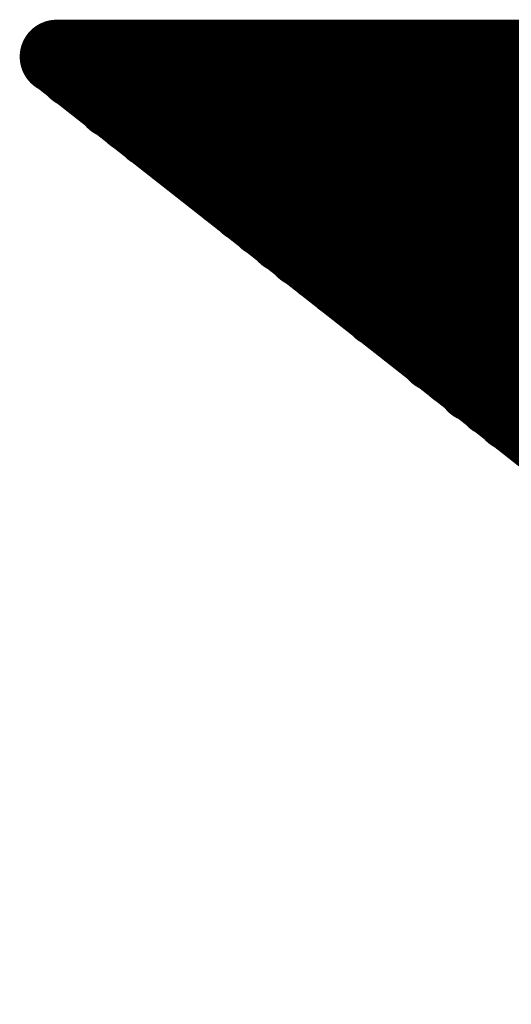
# Model space of a CAD drawing. Extents: x 0 to 65, y -0.2 to 30.2.
# Tile 154 of 237: x 33.354 to 33.482, y 16.958 to 17.215. Entities that reach past the tile are written whole.
import ezdxf

# ---------------------------------------------------------------- set-up
doc = ezdxf.new("R2010")
doc.units = 0
doc.layers.add('BOARD_GEOMETRY_SILKSCREEN_', color=1, linetype='CONTINUOUS')

msp = doc.modelspace()

# ---------------------------------------------------------------- linework, layer by layer
at = {"layer": 'BOARD_GEOMETRY_SILKSCREEN_', "const_width": 0.009652}
for points in [[(33.35909, 17.205198, -1), (33.368742, 17.205198)], [(33.35909, 17.205198, -1), (33.368742, 17.205198)], [(33.360106, 17.205198, -1), (33.369758, 17.205198)], [(33.361122, 17.205198, -1), (33.370774, 17.205198)], [(33.362392, 17.205198, -1), (33.372044, 17.205198)], [(33.363154, 17.205198, -1), (33.372806, 17.205198)], [(33.364424, 17.205198, -1), (33.374076, 17.205198)], [(33.36544, 17.205198, -1), (33.375092, 17.205198)], [(33.366456, 17.205198, -1), (33.376108, 17.205198)], [(33.367472, 17.205198, -1), (33.377124, 17.205198)], [(33.368488, 17.205198, -1), (33.37814, 17.205198)], [(33.369504, 17.205198, -1), (33.379156, 17.205198)], [(33.370774, 17.205198, -1), (33.380426, 17.205198)], [(33.37179, 17.205198, -1), (33.381442, 17.205198)], [(33.372806, 17.205198, -1), (33.382458, 17.205198)], [(33.373822, 17.205198, -1), (33.383474, 17.205198)], [(33.374838, 17.205198, -1), (33.38449, 17.205198)], [(33.376108, 17.205198, -1), (33.38576, 17.205198)], [(33.37687, 17.205198, -1), (33.386522, 17.205198)], [(33.37814, 17.205198, -1), (33.387792, 17.205198)], [(33.379156, 17.205198, -1), (33.388808, 17.205198)], [(33.380172, 17.205198, -1), (33.389824, 17.205198)], [(33.381442, 17.205198, -1), (33.391094, 17.205198)], [(33.382204, 17.205198, -1), (33.391856, 17.205198)], [(33.383474, 17.205198, -1), (33.393126, 17.205198)], [(33.38449, 17.205198, -1), (33.394142, 17.205198)], [(33.385506, 17.205198, -1), (33.395158, 17.205198)], [(33.386776, 17.205198, -1), (33.396428, 17.205198)], [(33.387538, 17.205198, -1), (33.39719, 17.205198)], [(33.388808, 17.205198, -1), (33.39846, 17.205198)], [(33.389824, 17.205198, -1), (33.399476, 17.205198)], [(33.39084, 17.205198, -1), (33.400492, 17.205198)], [(33.391856, 17.205198, -1), (33.401508, 17.205198)], [(33.392872, 17.205198, -1), (33.402524, 17.205198)], [(33.394142, 17.205198, -1), (33.403794, 17.205198)], [(33.395158, 17.205198, -1), (33.40481, 17.205198)], [(33.396174, 17.205198, -1), (33.405826, 17.205198)], [(33.39719, 17.205198, -1), (33.406842, 17.205198)], [(33.398206, 17.205198, -1), (33.407858, 17.205198)], [(33.399222, 17.205198, -1), (33.408874, 17.205198)], [(33.400492, 17.205198, -1), (33.410144, 17.205198)], [(33.401508, 17.205198, -1), (33.41116, 17.205198)], [(33.402524, 17.205198, -1), (33.412176, 17.205198)], [(33.40354, 17.205198, -1), (33.413192, 17.205198)], [(33.404556, 17.205198, -1), (33.414208, 17.205198)], [(33.405826, 17.205198, -1), (33.415478, 17.205198)], [(33.406588, 17.205198, -1), (33.41624, 17.205198)], [(33.407858, 17.205198, -1), (33.41751, 17.205198)], [(33.408874, 17.205198, -1), (33.418526, 17.205198)], [(33.40989, 17.205198, -1), (33.419542, 17.205198)], [(33.41116, 17.205198, -1), (33.420812, 17.205198)], [(33.411922, 17.205198, -1), (33.421574, 17.205198)], [(33.413192, 17.205198, -1), (33.422844, 17.205198)], [(33.414208, 17.205198, -1), (33.42386, 17.205198)], [(33.415224, 17.205198, -1), (33.424876, 17.205198)], [(33.41624, 17.205198, -1), (33.425892, 17.205198)], [(33.417256, 17.205198, -1), (33.426908, 17.205198)], [(33.418526, 17.205198, -1), (33.428178, 17.205198)], [(33.419542, 17.205198, -1), (33.429194, 17.205198)], [(33.420558, 17.205198, -1), (33.43021, 17.205198)], [(33.421574, 17.205198, -1), (33.431226, 17.205198)], [(33.42259, 17.205198, -1), (33.432242, 17.205198)], [(33.423606, 17.205198, -1), (33.433258, 17.205198)], [(33.424876, 17.205198, -1), (33.434528, 17.205198)], [(33.425892, 17.205198, -1), (33.435544, 17.205198)], [(33.426908, 17.205198, -1), (33.43656, 17.205198)], [(33.427924, 17.205198, -1), (33.437576, 17.205198)], [(33.42894, 17.205198, -1), (33.438592, 17.205198)], [(33.43021, 17.205198, -1), (33.439862, 17.205198)], [(33.430972, 17.205198, -1), (33.440624, 17.205198)], [(33.432242, 17.205198, -1), (33.441894, 17.205198)], [(33.433258, 17.205198, -1), (33.44291, 17.205198)], [(33.434274, 17.205198, -1), (33.443926, 17.205198)], [(33.435544, 17.205198, -1), (33.445196, 17.205198)], [(33.436306, 17.205198, -1), (33.445958, 17.205198)], [(33.437576, 17.205198, -1), (33.447228, 17.205198)], [(33.438592, 17.205198, -1), (33.448244, 17.205198)], [(33.439608, 17.205198, -1), (33.44926, 17.205198)], [(33.440878, 17.205198, -1), (33.45053, 17.205198)], [(33.44164, 17.205198, -1), (33.451292, 17.205198)], [(33.44291, 17.205198, -1), (33.452562, 17.205198)], [(33.443926, 17.205198, -1), (33.453578, 17.205198)], [(33.444942, 17.205198, -1), (33.454594, 17.205198)], [(33.445958, 17.205198, -1), (33.45561, 17.205198)], [(33.446974, 17.205198, -1), (33.456626, 17.205198)], [(33.448244, 17.205198, -1), (33.457896, 17.205198)], [(33.44926, 17.205198, -1), (33.458912, 17.205198)], [(33.450276, 17.205198, -1), (33.459928, 17.205198)], [(33.451292, 17.205198, -1), (33.460944, 17.205198)], [(33.452308, 17.205198, -1), (33.46196, 17.205198)], [(33.453324, 17.205198, -1), (33.462976, 17.205198)], [(33.454594, 17.205198, -1), (33.464246, 17.205198)], [(33.455356, 17.205198, -1), (33.465008, 17.205198)], [(33.456626, 17.205198, -1), (33.466278, 17.205198)], [(33.457642, 17.205198, -1), (33.467294, 17.205198)], [(33.458658, 17.205198, -1), (33.46831, 17.205198)], [(33.459928, 17.205198, -1), (33.46958, 17.205198)], [(33.46069, 17.205198, -1), (33.470342, 17.205198)], [(33.46196, 17.205198, -1), (33.471612, 17.205198)], [(33.462976, 17.205198, -1), (33.472628, 17.205198)], [(33.463992, 17.205198, -1), (33.473644, 17.205198)], [(33.465262, 17.205198, -1), (33.474914, 17.205198)], [(33.466024, 17.205198, -1), (33.475676, 17.205198)], [(33.467294, 17.205198, -1), (33.476946, 17.205198)], [(33.46831, 17.205198, -1), (33.477962, 17.205198)], [(33.469326, 17.205198, -1), (33.478978, 17.205198)], [(33.470342, 17.205198, -1), (33.479994, 17.205198)], [(33.471358, 17.205198, -1), (33.48101, 17.205198)], [(33.472628, 17.205198, -1), (33.48228, 17.205198)], [(33.473644, 17.205198, -1), (33.483296, 17.205198)], [(33.47466, 17.205198, -1), (33.484312, 17.205198)], [(33.475676, 17.205198, -1), (33.485328, 17.205198)], [(33.476692, 17.205198, -1), (33.486344, 17.205198)], [(33.477708, 17.205198, -1), (33.48736, 17.205198)], [(33.478978, 17.205198, -1), (33.48863, 17.205198)], [(33.479994, 17.205198, -1), (33.489646, 17.205198)], [(33.48101, 17.205198, -1), (33.490662, 17.205198)], [(33.482026, 17.205198, -1), (33.491678, 17.205198)], [(33.483042, 17.205198, -1), (33.492694, 17.205198)], [(33.484312, 17.205198, -1), (33.493964, 17.205198)], [(33.485074, 17.205198, -1), (33.494726, 17.205198)], [(33.486344, 17.205198, -1), (33.495996, 17.205198)], [(33.368742, 17.205198, -1), (33.35909, 17.205198)], [(33.368742, 17.205198, -1), (33.35909, 17.205198)], [(33.369758, 17.205198, -1), (33.360106, 17.205198)], [(33.370774, 17.205198, -1), (33.361122, 17.205198)], [(33.372044, 17.205198, -1), (33.362392, 17.205198)], [(33.372806, 17.205198, -1), (33.363154, 17.205198)], [(33.363916, 17.201388, -1), (33.373568, 17.201388)], [(33.374076, 17.205198, -1), (33.364424, 17.205198)], [(33.375092, 17.205198, -1), (33.36544, 17.205198)], [(33.376108, 17.205198, -1), (33.366456, 17.205198)], [(33.377124, 17.205198, -1), (33.367472, 17.205198)], [(33.37814, 17.205198, -1), (33.368488, 17.205198)], [(33.379156, 17.205198, -1), (33.369504, 17.205198)], [(33.380426, 17.205198, -1), (33.370774, 17.205198)], [(33.381442, 17.205198, -1), (33.37179, 17.205198)], [(33.382458, 17.205198, -1), (33.372806, 17.205198)], [(33.383474, 17.205198, -1), (33.373822, 17.205198)], [(33.38449, 17.205198, -1), (33.374838, 17.205198)], [(33.38576, 17.205198, -1), (33.376108, 17.205198)], [(33.386522, 17.205198, -1), (33.37687, 17.205198)], [(33.387792, 17.205198, -1), (33.37814, 17.205198)], [(33.388808, 17.205198, -1), (33.379156, 17.205198)], [(33.389824, 17.205198, -1), (33.380172, 17.205198)], [(33.391094, 17.205198, -1), (33.381442, 17.205198)], [(33.391856, 17.205198, -1), (33.382204, 17.205198)], [(33.393126, 17.205198, -1), (33.383474, 17.205198)], [(33.394142, 17.205198, -1), (33.38449, 17.205198)], [(33.395158, 17.205198, -1), (33.385506, 17.205198)], [(33.396428, 17.205198, -1), (33.386776, 17.205198)], [(33.39719, 17.205198, -1), (33.387538, 17.205198)], [(33.39846, 17.205198, -1), (33.388808, 17.205198)], [(33.399476, 17.205198, -1), (33.389824, 17.205198)], [(33.400492, 17.205198, -1), (33.39084, 17.205198)], [(33.401508, 17.205198, -1), (33.391856, 17.205198)], [(33.402524, 17.205198, -1), (33.392872, 17.205198)], [(33.403794, 17.205198, -1), (33.394142, 17.205198)], [(33.40481, 17.205198, -1), (33.395158, 17.205198)], [(33.405826, 17.205198, -1), (33.396174, 17.205198)], [(33.406842, 17.205198, -1), (33.39719, 17.205198)], [(33.407858, 17.205198, -1), (33.398206, 17.205198)], [(33.408874, 17.205198, -1), (33.399222, 17.205198)], [(33.410144, 17.205198, -1), (33.400492, 17.205198)], [(33.41116, 17.205198, -1), (33.401508, 17.205198)], [(33.412176, 17.205198, -1), (33.402524, 17.205198)], [(33.413192, 17.205198, -1), (33.40354, 17.205198)], [(33.414208, 17.205198, -1), (33.404556, 17.205198)], [(33.415478, 17.205198, -1), (33.405826, 17.205198)], [(33.41624, 17.205198, -1), (33.406588, 17.205198)], [(33.41751, 17.205198, -1), (33.407858, 17.205198)], [(33.418526, 17.205198, -1), (33.408874, 17.205198)], [(33.419542, 17.205198, -1), (33.40989, 17.205198)], [(33.420812, 17.205198, -1), (33.41116, 17.205198)], [(33.421574, 17.205198, -1), (33.411922, 17.205198)], [(33.422844, 17.205198, -1), (33.413192, 17.205198)], [(33.42386, 17.205198, -1), (33.414208, 17.205198)], [(33.424876, 17.205198, -1), (33.415224, 17.205198)], [(33.425892, 17.205198, -1), (33.41624, 17.205198)], [(33.426908, 17.205198, -1), (33.417256, 17.205198)], [(33.428178, 17.205198, -1), (33.418526, 17.205198)], [(33.429194, 17.205198, -1), (33.419542, 17.205198)], [(33.43021, 17.205198, -1), (33.420558, 17.205198)], [(33.431226, 17.205198, -1), (33.421574, 17.205198)], [(33.432242, 17.205198, -1), (33.42259, 17.205198)], [(33.433258, 17.205198, -1), (33.423606, 17.205198)], [(33.434528, 17.205198, -1), (33.424876, 17.205198)], [(33.435544, 17.205198, -1), (33.425892, 17.205198)], [(33.43656, 17.205198, -1), (33.426908, 17.205198)], [(33.437576, 17.205198, -1), (33.427924, 17.205198)], [(33.438592, 17.205198, -1), (33.42894, 17.205198)], [(33.439862, 17.205198, -1), (33.43021, 17.205198)], [(33.440624, 17.205198, -1), (33.430972, 17.205198)], [(33.441894, 17.205198, -1), (33.432242, 17.205198)], [(33.44291, 17.205198, -1), (33.433258, 17.205198)], [(33.443926, 17.205198, -1), (33.434274, 17.205198)], [(33.445196, 17.205198, -1), (33.435544, 17.205198)], [(33.445958, 17.205198, -1), (33.436306, 17.205198)], [(33.447228, 17.205198, -1), (33.437576, 17.205198)], [(33.448244, 17.205198, -1), (33.438592, 17.205198)], [(33.44926, 17.205198, -1), (33.439608, 17.205198)], [(33.45053, 17.205198, -1), (33.440878, 17.205198)], [(33.451292, 17.205198, -1), (33.44164, 17.205198)], [(33.452562, 17.205198, -1), (33.44291, 17.205198)], [(33.453578, 17.205198, -1), (33.443926, 17.205198)], [(33.454594, 17.205198, -1), (33.444942, 17.205198)], [(33.45561, 17.205198, -1), (33.445958, 17.205198)], [(33.456626, 17.205198, -1), (33.446974, 17.205198)], [(33.457896, 17.205198, -1), (33.448244, 17.205198)], [(33.458912, 17.205198, -1), (33.44926, 17.205198)], [(33.459928, 17.205198, -1), (33.450276, 17.205198)], [(33.460944, 17.205198, -1), (33.451292, 17.205198)], [(33.46196, 17.205198, -1), (33.452308, 17.205198)], [(33.462976, 17.205198, -1), (33.453324, 17.205198)], [(33.464246, 17.205198, -1), (33.454594, 17.205198)], [(33.465008, 17.205198, -1), (33.455356, 17.205198)], [(33.466278, 17.205198, -1), (33.456626, 17.205198)], [(33.467294, 17.205198, -1), (33.457642, 17.205198)], [(33.46831, 17.205198, -1), (33.458658, 17.205198)], [(33.46958, 17.205198, -1), (33.459928, 17.205198)], [(33.470342, 17.205198, -1), (33.46069, 17.205198)], [(33.471612, 17.205198, -1), (33.46196, 17.205198)], [(33.472628, 17.205198, -1), (33.462976, 17.205198)], [(33.473644, 17.205198, -1), (33.463992, 17.205198)], [(33.474914, 17.205198, -1), (33.465262, 17.205198)], [(33.475676, 17.205198, -1), (33.466024, 17.205198)], [(33.476946, 17.205198, -1), (33.467294, 17.205198)], [(33.477962, 17.205198, -1), (33.46831, 17.205198)], [(33.478978, 17.205198, -1), (33.469326, 17.205198)], [(33.479994, 17.205198, -1), (33.470342, 17.205198)], [(33.48101, 17.205198, -1), (33.471358, 17.205198)], [(33.48228, 17.205198, -1), (33.472628, 17.205198)], [(33.483296, 17.205198, -1), (33.473644, 17.205198)], [(33.484312, 17.205198, -1), (33.47466, 17.205198)], [(33.485328, 17.205198, -1), (33.475676, 17.205198)], [(33.486344, 17.205198, -1), (33.476692, 17.205198)], [(33.48736, 17.205198, -1), (33.477708, 17.205198)], [(33.48863, 17.205198, -1), (33.478978, 17.205198)], [(33.489646, 17.205198, -1), (33.479994, 17.205198)], [(33.490662, 17.205198, -1), (33.48101, 17.205198)], [(33.491678, 17.205198, -1), (33.482026, 17.205198)], [(33.492694, 17.205198, -1), (33.483042, 17.205198)], [(33.493964, 17.205198, -1), (33.484312, 17.205198)], [(33.494726, 17.205198, -1), (33.485074, 17.205198)], [(33.495996, 17.205198, -1), (33.486344, 17.205198)], [(33.373568, 17.201388, -1), (33.363916, 17.201388)], [(33.368996, 17.197578, -1), (33.378648, 17.197578)], [(33.378648, 17.197578, -1), (33.368996, 17.197578)], [(33.373822, 17.193514, -1), (33.383474, 17.193514)], [(33.378902, 17.189704, -1), (33.388554, 17.189704)], [(33.383474, 17.193514, -1), (33.373822, 17.193514)], [(33.388554, 17.189704, -1), (33.378902, 17.189704)], [(33.383728, 17.185894, -1), (33.39338, 17.185894)], [(33.388808, 17.182084, -1), (33.39846, 17.182084)], [(33.39338, 17.185894, -1), (33.383728, 17.185894)], [(33.39846, 17.182084, -1), (33.388808, 17.182084)], [(33.393634, 17.178274, -1), (33.403286, 17.178274)], [(33.403286, 17.178274, -1), (33.393634, 17.178274)], [(33.398714, 17.17421, -1), (33.408366, 17.17421)], [(33.408366, 17.17421, -1), (33.398714, 17.17421)], [(33.40354, 17.1704, -1), (33.413192, 17.1704)], [(33.40862, 17.166336, -1), (33.418272, 17.166336)], [(33.413192, 17.1704, -1), (33.40354, 17.1704)], [(33.418272, 17.166336, -1), (33.40862, 17.166336)], [(33.413446, 17.162526, -1), (33.423098, 17.162526)], [(33.418526, 17.158462, -1), (33.428178, 17.158462)], [(33.423098, 17.162526, -1), (33.413446, 17.162526)], [(33.428178, 17.158462, -1), (33.418526, 17.158462)], [(33.423352, 17.154652, -1), (33.433004, 17.154652)], [(33.428432, 17.150842, -1), (33.438084, 17.150842)], [(33.433004, 17.154652, -1), (33.423352, 17.154652)], [(33.438084, 17.150842, -1), (33.428432, 17.150842)], [(33.433258, 17.147032, -1), (33.44291, 17.147032)], [(33.438338, 17.143222, -1), (33.44799, 17.143222)], [(33.44291, 17.147032, -1), (33.433258, 17.147032)], [(33.44799, 17.143222, -1), (33.438338, 17.143222)], [(33.443164, 17.139158, -1), (33.452816, 17.139158)], [(33.448244, 17.135348, -1), (33.457896, 17.135348)], [(33.452816, 17.139158, -1), (33.443164, 17.139158)], [(33.457896, 17.135348, -1), (33.448244, 17.135348)], [(33.45307, 17.131538, -1), (33.462722, 17.131538)], [(33.457896, 17.127474, -1), (33.467548, 17.127474)], [(33.462722, 17.131538, -1), (33.45307, 17.131538)], [(33.467548, 17.127474, -1), (33.457896, 17.127474)], [(33.462976, 17.123664, -1), (33.472628, 17.123664)], [(33.467802, 17.1196, -1), (33.477454, 17.1196)], [(33.472628, 17.123664, -1), (33.462976, 17.123664)], [(33.477454, 17.1196, -1), (33.467802, 17.1196)], [(33.472882, 17.11579, -1), (33.482534, 17.11579)], [(33.477708, 17.11198, -1), (33.48736, 17.11198)], [(33.482534, 17.11579, -1), (33.472882, 17.11579)], [(33.48736, 17.11198, -1), (33.477708, 17.11198)], [(33.482788, 17.10817, -1), (33.49244, 17.10817)], [(33.49244, 17.10817, -1), (33.482788, 17.10817)]]:
    msp.add_lwpolyline(points, format="xyb", dxfattribs=at)
at = {"layer": 'BOARD_GEOMETRY_SILKSCREEN_', "const_width": 0.01905}
for points in [[(33.363916, 17.205198), (33.919414, 17.205198)], [(34.475166, 16.3322), (33.363916, 17.205198)], [(33.368742, 17.201388), (33.364932, 17.205198)], [(33.373822, 17.197578), (33.365948, 17.205198)], [(33.378648, 17.193514), (33.367218, 17.205198)], [(33.383728, 17.189704), (33.36798, 17.205198)], [(33.388554, 17.185894), (33.36925, 17.205198)], [(33.393634, 17.182084), (33.370266, 17.205198)], [(33.39846, 17.178274), (33.371282, 17.205198)], [(33.40354, 17.17421), (33.372298, 17.205198)], [(33.408366, 17.1704), (33.373314, 17.205198)], [(33.413446, 17.166336), (33.37433, 17.205198)], [(33.418272, 17.162526), (33.3756, 17.205198)], [(33.423352, 17.158462), (33.376616, 17.205198)], [(33.428178, 17.154652), (33.377632, 17.205198)], [(33.433258, 17.150842), (33.378648, 17.205198)], [(33.438084, 17.147032), (33.379664, 17.205198)], [(33.443164, 17.143222), (33.380934, 17.205198)], [(33.44799, 17.139158), (33.381696, 17.205198)], [(33.45307, 17.135348), (33.382966, 17.205198)], [(33.457896, 17.131538), (33.383982, 17.205198)], [(33.462722, 17.127474), (33.384998, 17.205198)], [(33.467802, 17.123664), (33.386268, 17.205198)], [(33.472628, 17.1196), (33.38703, 17.205198)], [(33.477708, 17.11579), (33.3883, 17.205198)], [(33.482534, 17.11198), (33.389316, 17.205198)], [(33.487614, 17.10817), (33.390332, 17.205198)], [(33.49244, 17.10436), (33.391602, 17.205198)], [(33.49752, 17.100296), (33.392364, 17.205198)], [(33.502346, 17.096486), (33.393634, 17.205198)], [(33.507426, 17.092422), (33.39465, 17.205198)], [(33.512252, 17.088612), (33.395666, 17.205198)], [(33.517332, 17.084802), (33.396682, 17.205198)], [(33.522158, 17.080738), (33.397698, 17.205198)], [(33.527238, 17.076928), (33.398968, 17.205198)], [(33.532064, 17.073118), (33.399984, 17.205198)], [(33.537144, 17.069308), (33.401, 17.205198)], [(33.54197, 17.065244), (33.402016, 17.205198)], [(33.54705, 17.061434), (33.403032, 17.205198)], [(33.551876, 17.057624), (33.404048, 17.205198)], [(33.556956, 17.05356), (33.405318, 17.205198)], [(33.561782, 17.04975), (33.406334, 17.205198)], [(33.566862, 17.045686), (33.40735, 17.205198)], [(33.571688, 17.041876), (33.408366, 17.205198)], [(33.576768, 17.038066), (33.409382, 17.205198)], [(33.581594, 17.034256), (33.410652, 17.205198)], [(33.586674, 17.030446), (33.411414, 17.205198)], [(33.5915, 17.026382), (33.412684, 17.205198)], [(33.59658, 17.022572), (33.4137, 17.205198)], [(33.601406, 17.018508), (33.414716, 17.205198)], [(33.606486, 17.014698), (33.415986, 17.205198)], [(33.611312, 17.010888), (33.416748, 17.205198)], [(33.616392, 17.006824), (33.418018, 17.205198)], [(33.621218, 17.003014), (33.419034, 17.205198)], [(33.626298, 16.999204), (33.42005, 17.205198)], [(33.631124, 16.995394), (33.421066, 17.205198)], [(33.636204, 16.991584), (33.422082, 17.205198)], [(33.64103, 16.98752), (33.423352, 17.205198)], [(33.64611, 16.98371), (33.424368, 17.205198)], [(33.650936, 16.979646), (33.425384, 17.205198)], [(33.656016, 16.975836), (33.4264, 17.205198)], [(33.660842, 16.971772), (33.427416, 17.205198)], [(33.665922, 16.967962), (33.428432, 17.205198)], [(33.670748, 16.964152), (33.429702, 17.205198)], [(33.675828, 16.960342), (33.430718, 17.205198)], [(33.680654, 16.956532), (33.431734, 17.205198)], [(33.685734, 16.952468), (33.43275, 17.205198)], [(33.69056, 16.948658), (33.433766, 17.205198)], [(33.69564, 16.944848), (33.435036, 17.205198)], [(33.700466, 16.940784), (33.435798, 17.205198)], [(33.705546, 16.936974), (33.437068, 17.205198)], [(33.710372, 16.93291), (33.438084, 17.205198)], [(33.715452, 16.9291), (33.4391, 17.205198)], [(33.720278, 16.92529), (33.44037, 17.205198)], [(33.725358, 16.92148), (33.441132, 17.205198)], [(33.730184, 16.91767), (33.442402, 17.205198)], [(33.735264, 16.913606), (33.443418, 17.205198)], [(33.74009, 16.909796), (33.444434, 17.205198)], [(33.74517, 16.905732), (33.445704, 17.205198)], [(33.749996, 16.901922), (33.446466, 17.205198)], [(33.755076, 16.898112), (33.447736, 17.205198)], [(33.759902, 16.894048), (33.448752, 17.205198)], [(33.764982, 16.890238), (33.449768, 17.205198)], [(33.769808, 16.886428), (33.450784, 17.205198)], [(33.774634, 16.882618), (33.4518, 17.205198)], [(33.77946, 16.878554), (33.45307, 17.205198)], [(33.78454, 16.874744), (33.454086, 17.205198)], [(33.789366, 16.870934), (33.455102, 17.205198)], [(33.794446, 16.86687), (33.456118, 17.205198)], [(33.799272, 16.86306), (33.457134, 17.205198)], [(33.804352, 16.858996), (33.45815, 17.205198)], [(33.809178, 16.855186), (33.45942, 17.205198)], [(33.814258, 16.851376), (33.460182, 17.205198)], [(33.819084, 16.847566), (33.461452, 17.205198)], [(33.824164, 16.843756), (33.462468, 17.205198)], [(33.82899, 16.839692), (33.463484, 17.205198)], [(33.83407, 16.835882), (33.464754, 17.205198)], [(33.838896, 16.831818), (33.465516, 17.205198)], [(33.843976, 16.828008), (33.466786, 17.205198)], [(33.848802, 16.824198), (33.467802, 17.205198)], [(33.853882, 16.820134), (33.468818, 17.205198)], [(33.858708, 16.816324), (33.470088, 17.205198)], [(33.863788, 16.812514), (33.47085, 17.205198)], [(33.868614, 16.808704), (33.47212, 17.205198)], [(33.873694, 16.804894), (33.473136, 17.205198)], [(33.87852, 16.80083), (33.474152, 17.205198)], [(33.8836, 16.79702), (33.475168, 17.205198)], [(33.888426, 16.792956), (33.476184, 17.205198)], [(33.893506, 16.789146), (33.477454, 17.205198)], [(33.898332, 16.785082), (33.47847, 17.205198)], [(33.903412, 16.781272), (33.479486, 17.205198)], [(33.908238, 16.777462), (33.480502, 17.205198)], [(33.913318, 16.773652), (33.481518, 17.205198)], [(33.918144, 16.769842), (33.482534, 17.205198)], [(33.923224, 16.765778), (33.483804, 17.205198)], [(33.92805, 16.761968), (33.48482, 17.205198)], [(33.93313, 16.758158), (33.485836, 17.205198)], [(33.937956, 16.754094), (33.486852, 17.205198)], [(33.943036, 16.750284), (33.487868, 17.205198)], [(33.947862, 16.74622), (33.489138, 17.205198)], [(33.952942, 16.74241), (33.4899, 17.205198)], [(33.957768, 16.7386), (33.49117, 17.205198)]]:
    msp.add_lwpolyline(points, dxfattribs=at)

doc.saveas('drawing.dxf')
